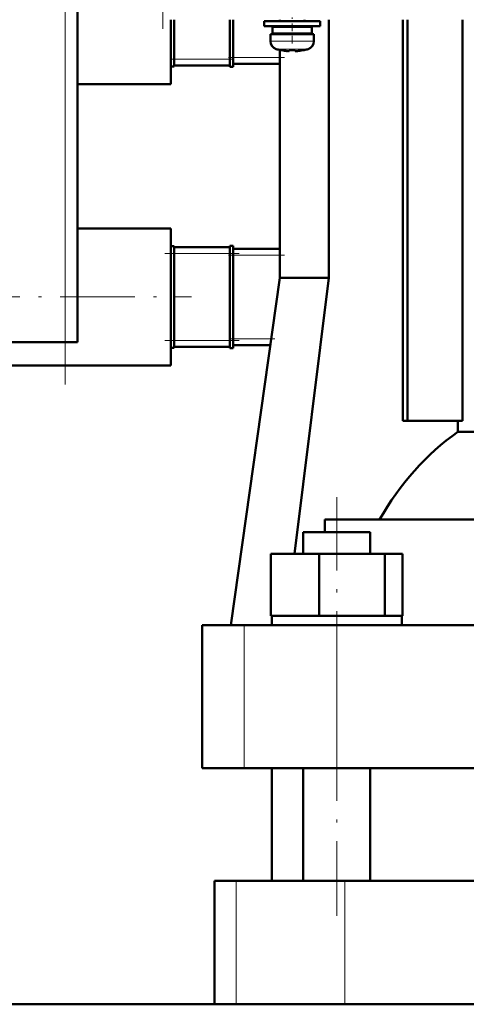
# Model space of a CAD drawing. Extents: x -1351 to 1763, y -1300 to 612.
# Tile 48 of 80: x 332 to 404, y -135 to 23. Entities that reach past the tile are written whole.
import ezdxf

# ---------------------------------------------------------------- set-up
doc = ezdxf.new("R2010")
doc.units = 0
doc.linetypes.add('DASHDOT', pattern=[18.5, 12, -3, 0.5, -3])

msp = doc.modelspace()

# ---------------------------------------------------------------- linework, layer by layer
at = {"color": 7, "linetype": 'DASHDOT', "lineweight": 18}
for p, q in [((355.31, 213.05), (355.31, 21.62)), ((339.6, -35.57), (339.6, 46.03)), ((320.3, -21.52), (359.9, -21.52)), ((383.27, -121.03), (383.27, -53.71))]:
    msp.add_line(p, q, dxfattribs=at)
at = {"color": 7, "lineweight": 18}
for p, q in [((339.6, 32.23), (339.6, -28.77)), ((376.1, 19.6), (372.6, 19.6)), ((376.13, 19.6), (376.1, 19.6)), ((376.13, 19.6), (379.6, 19.6)), ((376.1, 18.35), (373.53, 18.35)), ((376.13, 18.35), (376.1, 18.35)), ((378.67, 18.35), (376.13, 18.35)), ((356.6, 16.73), (357.1, 16.73)), ((366.1, 16.73), (357.1, 16.73)), ((366.6, 16.73), (366.1, 16.73)), ((374.1, 16.98), (366.6, 16.98)), ((356.6, -14.52), (357.1, -14.52)), ((357.1, -14.52), (366.1, -14.52)), ((366.6, -14.52), (366.1, -14.52)), ((366.6, -14.77), (374.1, -14.77)), ((372.72, -28.27), (366.6, -28.27)), ((356.6, -28.52), (357.1, -28.52)), ((366.1, -28.52), (357.1, -28.52)), ((366.6, -28.52), (366.1, -28.52)), ((368.39, -97.32), (368.39, -74.32)), ((383.26, -97.32), (383.26, -74.32)), ((367.09, -115.42), (367.09, -135.27)), ((384.59, -115.42), (384.59, -135.27))]:
    msp.add_line(p, q, dxfattribs=at)
at = {"color": 7, "lineweight": 50}
for p, q in [((341.6, -28.77), (341.6, 32.23)), ((356.6, 16.32), (356.6, 23.08)), ((357.1, 23.08), (357.1, 16.73)), ((366.1, 16.73), (366.1, 23.08)), ((366.6, 23.08), (366.6, 16.73)), ((376.1, 22.83), (371.6, 22.83)), ((371.6, 22.03), (371.6, 22.83)), ((374.1, 22.83), (374.1, 23.08)), ((376.1, 22.83), (380.6, 22.83)), ((378.1, 23.08), (378.1, 22.83)), ((380.6, 22.03), (380.6, 22.83)), ((382, 23.08), (382, -18.42)), ((393.92, -41.42), (393.92, 23.08)), ((394.63, -41.42), (394.63, 23.08)), ((403.48, -41.42), (403.48, 23.08)), ((376.1, 22.03), (371.6, 22.03)), ((372.6, 20.73), (376.1, 20.73)), ((372.6, 19.6), (372.6, 20.73)), ((376.1, 21.93), (372.95, 21.93)), ((372.95, 20.83), (372.95, 21.93)), ((376.1, 20.83), (372.95, 20.83)), ((374.1, 21.93), (374.1, 22.03)), ((374.1, 20.73), (374.1, 20.83)), ((376.1, 22.03), (380.6, 22.03)), ((379.25, 21.93), (376.1, 21.93)), ((379.25, 20.83), (376.1, 20.83)), ((379.6, 20.73), (376.1, 20.73)), ((378.1, 22.03), (378.1, 21.93)), ((378.1, 20.83), (378.1, 20.73)), ((379.25, 21.93), (379.25, 20.83)), ((379.6, 19.6), (379.6, 20.73)), ((374.1, 18.2), (374.1, -18.42)), ((374.17, 18.19), (374.18, 18.2)), ((375.6, 18.2), (375.6, 18.05)), ((376.6, 18.2), (376.6, 18.05)), ((378.02, 18.2), (378.03, 18.19)), ((356.6, 15.63), (356.6, 16.32)), ((357.1, 15.56), (357.1, 16.73)), ((366.1, 16.73), (366.1, 15.49)), ((366.6, 15.49), (366.6, 16.73)), ((366.6, 15.98), (374.1, 15.98)), ((356.6, 12.73), (356.6, 15.63)), ((356.6, 15.56), (357.1, 15.56)), ((357.1, 15.73), (366.1, 15.73)), ((366.6, 15.49), (366.1, 15.49)), ((341.6, 12.73), (356.6, 12.73)), ((341.6, -10.52), (356.6, -10.52)), ((356.6, -13.43), (356.6, -10.52)), ((356.6, -13.35), (357.1, -13.35)), ((356.6, -14.11), (356.6, -13.43)), ((356.6, -21.52), (356.6, -14.11)), ((357.1, -14.52), (357.1, -13.35)), ((366.1, -13.52), (357.1, -13.52)), ((366.1, -13.29), (366.1, -14.52)), ((366.6, -13.29), (366.1, -13.29)), ((366.6, -14.52), (366.6, -13.29)), ((374.1, -13.77), (366.6, -13.77)), ((357.1, -14.52), (357.1, -28.52)), ((366.1, -28.52), (366.1, -14.52)), ((366.6, -14.52), (366.6, -28.52)), ((374.1, -18.42), (366.25, -74.32)), ((382, -18.42), (374.1, -18.42)), ((382, -18.42), (376.49, -62.82)), ((356.6, -28.93), (356.6, -21.52)), ((259.6, -28.77), (339.6, -28.77)), ((341.02, -28.77), (339.6, -28.77)), ((341.6, -28.77), (341.02, -28.77)), ((356.6, -29.62), (356.6, -28.93)), ((356.6, -32.52), (356.6, -29.62)), ((356.6, -29.69), (357.1, -29.69)), ((357.1, -29.69), (357.1, -28.52)), ((357.1, -29.52), (366.1, -29.52)), ((366.1, -28.52), (366.1, -29.76)), ((366.6, -29.76), (366.1, -29.76)), ((366.6, -29.76), (366.6, -28.52)), ((366.6, -29.27), (372.58, -29.27)), ((323.6, -32.52), (356.6, -32.52)), ((393.92, -41.42), (394.63, -41.42)), ((394.63, -41.42), (403.48, -41.42)), ((402.75, -43.2), (402.75, -41.42)), ((402.75, -43.2), (425.1, -43.2)), ((425.1, -57.32), (381.34, -57.32)), ((381.34, -57.32), (381.34, -59.32)), ((377.89, -59.32), (379.46, -59.32)), ((377.89, -62.82), (377.89, -59.32)), ((379.46, -59.32), (388.65, -59.32)), ((388.65, -62.82), (388.65, -59.32)), ((372.67, -62.82), (380.43, -62.82)), ((372.67, -72.82), (372.67, -62.82)), ((380.43, -62.82), (391.02, -62.82)), ((380.43, -72.82), (380.43, -62.82)), ((391.02, -72.82), (391.02, -62.82)), ((391.02, -62.82), (393.86, -62.82)), ((393.86, -72.82), (393.86, -62.82)), ((372.67, -72.82), (373.47, -72.82)), ((372.82, -74.32), (372.82, -72.82)), ((373.47, -72.82), (379.63, -72.82)), ((379.63, -72.82), (380.43, -72.82)), ((380.43, -72.82), (381.52, -72.82)), ((381.52, -72.82), (389.93, -72.82)), ((389.93, -72.82), (391.02, -72.82)), ((391.02, -72.82), (391.32, -72.82)), ((391.32, -72.82), (393.72, -72.82)), ((393.57, -72.82), (393.86, -72.82)), ((393.72, -72.82), (393.72, -74.32)), ((361.6, -74.32), (368.39, -74.32)), ((361.6, -97.32), (361.6, -74.32)), ((368.39, -74.32), (383.26, -74.32)), ((389.27, -74.32), (377.27, -74.32)), ((383.26, -74.32), (499.94, -74.32)), ((368.39, -97.32), (361.6, -97.32)), ((383.26, -97.32), (368.39, -97.32)), ((372.85, -115.42), (372.85, -97.32)), ((377.89, -115.42), (377.89, -97.32)), ((434.04, -97.32), (383.26, -97.32)), ((388.65, -115.42), (388.65, -97.32)), ((364.96, -115.42), (363.6, -115.42)), ((363.6, -115.42), (363.6, -135.27)), ((367.09, -115.42), (364.96, -115.42)), ((384.59, -115.42), (367.09, -115.42)), ((432.48, -115.42), (384.59, -115.42)), ((363.6, -135.27), (298.55, -135.27)), ((298.55, -135.27), (541.6, -135.27))]:
    msp.add_line(p, q, dxfattribs=at)
at = {"color": 7, "linetype": 'DASHDOT', "lineweight": 18, "ltscale": 0.104369}
msp.add_line((376.1, 19.25), (376.1, 23.42), dxfattribs=at)
at = {"color": 7, "linetype": 'DASHDOT', "lineweight": 18, "ltscale": 0.000941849}
msp.add_line((375.1, 18.05), (375.1, 18.01), dxfattribs=at)
at = {"color": 7, "linetype": 'DASHDOT', "lineweight": 18, "ltscale": 0.000794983}
msp.add_line((377.1, 18.05), (377.1, 18.02), dxfattribs=at)
at = {"color": 7, "linetype": 'DASHDOT', "lineweight": 18, "ltscale": 0.014999}
msp.add_line((356.55, 16.73), (357.15, 16.73), dxfattribs=at)
at = {"color": 7, "linetype": 'DASHDOT', "lineweight": 18, "ltscale": 0.224994}
for p, q in [((365.85, 16.98), (374.85, 16.98)), ((365.85, -14.77), (374.85, -14.77))]:
    msp.add_line(p, q, dxfattribs=at)
at = {"color": 7, "linetype": 'DASHDOT', "lineweight": 18, "ltscale": 0.015015}
msp.add_line((366.65, 16.73), (366.05, 16.73), dxfattribs=at)
at = {"color": 7, "linetype": 'DASHDOT', "lineweight": 18, "ltscale": 0.3}
for p, q in [((355.6, -14.52), (367.6, -14.52)), ((355.6, -28.52), (367.6, -28.52))]:
    msp.add_line(p, q, dxfattribs=at)
at = {"color": 7, "linetype": 'DASHDOT', "lineweight": 18, "ltscale": 0.183464}
msp.add_line((365.99, -28.27), (373.33, -28.27), dxfattribs=at)
at = {"color": 7, "lineweight": 50}
for points in [[(375.6, 18.05), (375.6, 18.04), (375.6, 18.04), (375.59, 18.04), (375.57, 18.03), (375.51, 18.02), (375.1, 18.05)], [(376.6, 18.05), (376.6, 18.04), (376.61, 18.04), (376.62, 18.03), (376.65, 18.03)], [(376.6, 18.05), (376.6, 18.04), (376.61, 18.04), (376.61, 18.04), (376.63, 18.03), (376.68, 18.03), (376.83, 18.02), (377.1, 18.05)]]:
    msp.add_lwpolyline(points, dxfattribs=at)
for centre, radius, start, end in [((373.9, 19.6), 1.3, 180, 253.3985), ((378.3, 19.6), 1.3, 286.6016, 360), ((376.1, 26.98), 9, 253.3985, 257.6222), ((376.1, 26.98), 8.99, 257.6503, 263.6107), ((376.1, 26.98), 8.99, 257.6503, 263.6107), ((375.56, 22.06), 4.04, 263.5178, 266.839), ((376.1, 28.09), 9.9, 267.106, 269.9999), ((376.1, 28.09), 9.9, 267.106, 269.9999), ((376.1, 28.09), 9.9, 269.9998, 272.8943), ((376.1, 28.09), 9.9, 269.9998, 272.8943), ((376.68, 21.6), 3.58, 272.1823, 275.7449), ((376.1, 26.98), 8.99, 276.3897, 282.3492), ((376.1, 26.98), 8.99, 276.3893, 282.3497), ((376.1, 26.98), 9, 282.3778, 286.6016)]:
    msp.add_arc(centre, radius, start, end, dxfattribs=at)
msp.add_ellipse((423.94, -81.66), major_axis=(0, 45.33), ratio=0.882948, start_param=0.557887, end_param=1.00418, dxfattribs=at)

doc.saveas('drawing.dxf')
